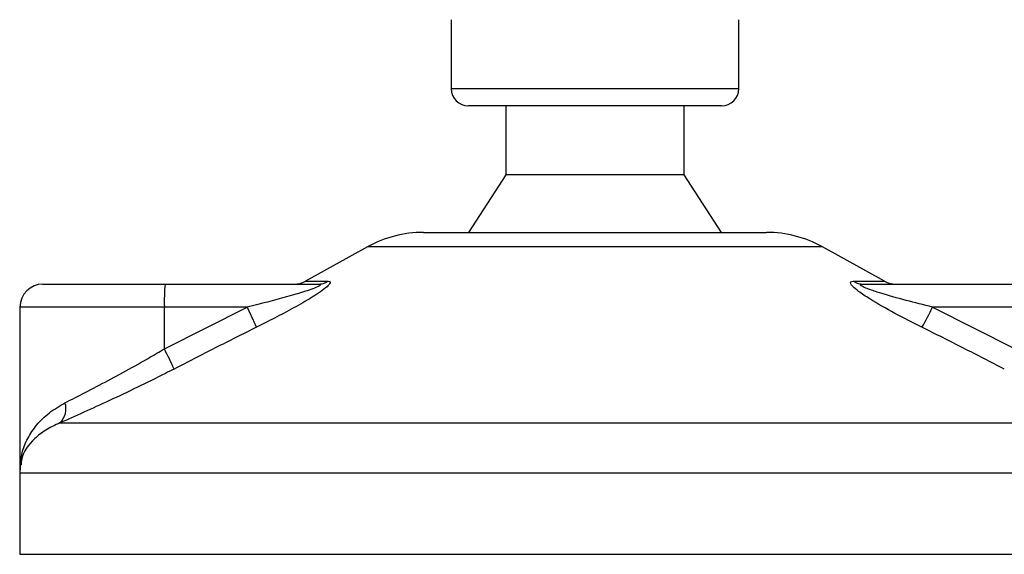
# Model space of a CAD drawing. Header units: millimetres. Extents: x 0 to 420, y 0 to 297.
# Tile 11 of 56: x 99.01 to 109.1, y 161.54 to 167.02. Entities that reach past the tile are written whole.
import ezdxf

# ---------------------------------------------------------------- set-up
doc = ezdxf.new("R2010")
doc.units = ezdxf.units.MM

msp = doc.modelspace()

# ---------------------------------------------------------------- linework, layer by layer
at = {"color": 7, "linetype": 'Continuous', "lineweight": 25}
for p, q in [((103.4317, 167.021), (103.4317, 166.3134)), ((106.3803, 166.3134), (106.3803, 167.021)), ((103.4317, 166.3134), (104.8548, 166.3134)), ((104.8548, 166.3134), (106.3803, 166.3134)), ((104.861, 166.1365), (103.6086, 166.1365)), ((103.9919, 166.1365), (103.9919, 165.4288)), ((106.2033, 166.1365), (104.861, 166.1365)), ((105.82, 165.4288), (105.82, 166.1365)), ((103.9919, 165.4288), (103.6086, 164.8391)), ((104.8743, 165.4288), (103.9919, 165.4288)), ((105.82, 165.4288), (104.8743, 165.4288)), ((106.2033, 164.8391), (105.82, 165.4288)), ((103.1467, 164.8391), (106.6652, 164.8391)), ((102.5753, 164.6914), (101.937, 164.3379)), ((107.2366, 164.6914), (102.5753, 164.6914)), ((107.875, 164.3379), (107.2366, 164.6914)), ((101.937, 164.3379), (102.1709, 164.3379)), ((107.5544, 164.3379), (107.875, 164.3379)), ((99.2473, 164.3083), (100.4996, 164.3083)), ((100.4996, 164.3083), (102.0656, 164.3083)), ((107.6563, 164.3083), (109.2223, 164.3083)), ((99.0114, 164.0724), (99.0114, 162.4241)), ((100.4915, 164.0724), (99.0114, 164.0724)), ((100.4915, 163.6439), (101.3399, 164.0724)), ((101.3399, 164.0724), (100.4915, 164.0724)), ((100.4915, 163.6439), (100.4915, 164.0724)), ((108.3657, 164.0724), (109.2141, 163.6439)), ((109.2141, 164.0724), (108.3657, 164.0724)), ((99.4203, 162.8844), (110.3027, 162.8844)), ((99.0087, 162.3686), (99.0087, 161.5366)), ((110.7996, 162.3686), (99.0087, 162.3686)), ((99.0087, 161.5366), (110.8032, 161.5366))]:
    msp.add_line(p, q, dxfattribs=at)
for centre, radius, start, end in [((103.6086, 166.3134), 0.1769, 180, 270), ((106.2033, 166.3134), 0.1769, 270, 0), ((103.1467, 163.6596), 1.1794, 90, 118.97971), ((106.6652, 163.6596), 1.1794, 61.02029, 90), ((101.8227, 164.5442), 0.2359, 270, 298.97971), ((102.0651, 164.5124), 0.2041, 270.13347, 301.2075), ((107.657, 164.5013), 0.193, 237.88298, 269.80326), ((107.9892, 164.5442), 0.2359, 241.02029, 270), ((99.2473, 164.0724), 0.2359, 90, 180), ((102.1979, 164.1313), 1.7075, 174.05026, 181.9769), ((98.8362, 162.7869), 2.8144, 22.54768, 27.17899), ((105.6067, 165.3904), 3.0576, 330.09662, 334.46582), ((98.1512, 162.3923), 2.654, 23.1937, 28.13781), ((99.2879, 163.0282), 0.1954, 312.63789, 18.67569), ((99.5985, 162.3686), 0.5897, 171.40055, 180)]:
    msp.add_arc(centre, radius, start, end, dxfattribs=at)
for points, knots in [([(102.1709, 164.3379), (102.1796, 164.3367), (102.1972, 164.3343), (102.1903, 164.3124), (102.1559, 164.2769), (102.074, 164.2153), (101.9299, 164.1268), (101.7437, 164.0235), (101.5753, 163.9361), (101.4721, 163.8844), (101.4355, 163.8661)], [0, 0, 0, 0, 0.0715734, 0.1443473, 0.2083354, 0.3096596, 0.4923301, 0.6911888, 0.8905251, 1, 1, 1, 1]), ([(108.2572, 163.8661), (108.1641, 163.913), (107.9786, 164.0067), (107.7576, 164.1322), (107.616, 164.2258), (107.5511, 164.2792), (107.5233, 164.3138), (107.5246, 164.3333), (107.5417, 164.3377), (107.5533, 164.3378), (107.5544, 164.3379)], [0, 0, 0, 0, 0.2791688, 0.5566156, 0.6991027, 0.7915598, 0.8614835, 0.9308082, 0.9932657, 1, 1, 1, 1]), ([(102.0656, 164.3083), (102.0717, 164.3081), (102.0814, 164.3079), (102.0899, 164.3051), (102.0922, 164.3008), (102.0867, 164.2946), (102.0755, 164.2875), (102.0478, 164.2737), (101.9693, 164.2441), (101.7654, 164.1815), (101.5435, 164.1232), (101.3766, 164.0816), (101.3399, 164.0724)], [0, 0, 0, 0, 0.0326282, 0.0525244, 0.0758401, 0.1000535, 0.1224526, 0.1468975, 0.2362249, 0.4244765, 0.873292, 1, 1, 1, 1]), ([(108.3657, 164.0724), (108.2751, 164.0952), (108.0932, 164.141), (107.8724, 164.2023), (107.7254, 164.2501), (107.661, 164.2757), (107.6368, 164.2892), (107.6279, 164.2966), (107.6258, 164.3017), (107.6312, 164.3062), (107.6415, 164.3079), (107.6515, 164.3083), (107.6552, 164.3083), (107.6563, 164.3083)], [0, 0, 0, 0, 0.3126385, 0.6283409, 0.7723225, 0.8532102, 0.8895986, 0.904004, 0.9304919, 0.9491875, 0.9821779, 0.994635, 1, 1, 1, 1]), ([(101.4355, 163.8661), (101.2949, 163.7957), (101.0126, 163.6543), (100.7317, 163.51), (100.5906, 163.4375)], [0, 0, 0, 0, 0.4978543, 1, 1, 1, 1]), ([(109.1016, 163.4375), (108.9618, 163.5093), (108.6811, 163.6537), (108.3989, 163.7951), (108.2572, 163.8661)], [0, 0, 0, 0, 0.497852, 1, 1, 1, 1]), ([(99.4731, 163.0908), (99.5406, 163.125), (99.6776, 163.1946), (99.9121, 163.3176), (100.1602, 163.4527), (100.3552, 163.5635), (100.466, 163.6289), (100.4915, 163.6439)], [0, 0, 0, 0, 0.2283053, 0.4634776, 0.6938128, 0.9297437, 1, 1, 1, 1]), ([(100.5906, 163.4375), (100.5614, 163.4225), (100.4361, 163.3583), (100.2117, 163.2474), (99.929, 163.1133), (99.6573, 162.9892), (99.5001, 162.9197), (99.4203, 162.8844)], [0, 0, 0, 0, 0.0699949, 0.2998887, 0.53536, 0.7642956, 1, 1, 1, 1]), ([(99.0157, 162.4036), (99.0181, 162.4619), (99.0227, 162.5711), (99.0861, 162.7267), (99.1779, 162.8647), (99.3034, 162.9915), (99.4161, 163.0574), (99.4731, 163.0908)], [0, 0, 0, 0, 0.2250981, 0.4208767, 0.6202762, 0.807726, 1, 1, 1, 1]), ([(99.4203, 162.8844), (99.3704, 162.8612), (99.2695, 162.8142), (99.1216, 162.6935), (99.0306, 162.5704), (99.0239, 162.4765), (99.0224, 162.4556)], [0, 0, 0, 0, 0.21236144, 0.42904428, 0.87327814, 1, 1, 1, 1])]:
    msp.add_open_spline(points, degree=3, knots=knots, dxfattribs=at)

doc.saveas('drawing.dxf')
